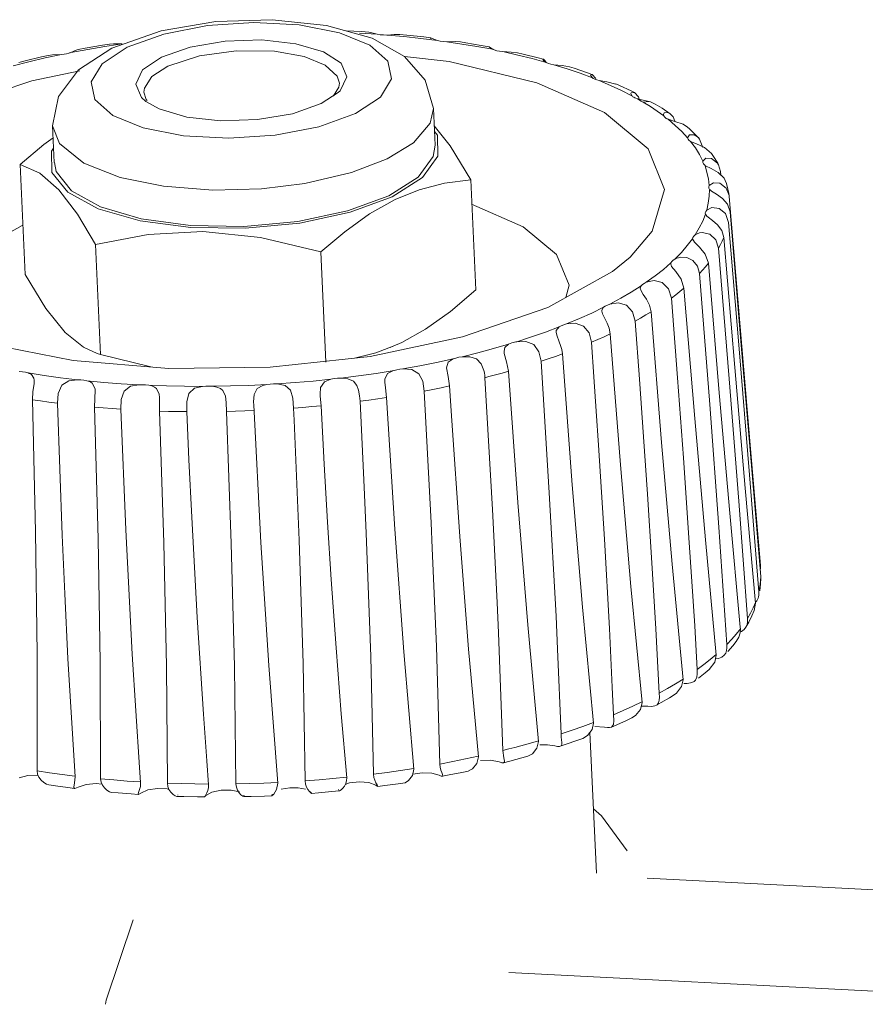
# Model space of a CAD drawing. Header units: millimetres. Extents: x 3925 to 5043, y -86 to 778.
# Tile 73 of 96: x 4770 to 4781, y 453 to 466. Entities that reach past the tile are written whole.
import ezdxf

# ---------------------------------------------------------------- set-up
doc = ezdxf.new("R2010")
doc.units = ezdxf.units.MM
doc.header["$LTSCALE"] = 46.255
doc.layers.add('ARAKNO_13891DXF_CONTINUOUS_LINE', color=7, linetype='CONTINUOUS')

msp = doc.modelspace()

# ---------------------------------------------------------------- linework, layer by layer
at = {"layer": 'ARAKNO_13891DXF_CONTINUOUS_LINE', "color": 7, "linetype": 'Continuous', "lineweight": 0}
for p, q in [((4771.2571, 465.3361), (4771.8805, 465.5541)), ((4774.3972, 465.5435), (4774.2042, 465.5529)), ((4774.3726, 465.5248), (4774.5928, 465.5106)), ((4774.4884, 465.5381), (4774.3972, 465.5435)), ((4774.4884, 465.5376), (4774.5125, 465.5323)), ((4774.5125, 465.5323), (4774.5928, 465.5106)), ((4774.6718, 465.5016), (4774.7142, 465.5012)), ((4774.7654, 465.5039), (4774.7142, 465.5012)), ((4774.7142, 465.5012), (4774.9303, 465.4818)), ((4774.8778, 465.5084), (4774.8533, 465.5087)), ((4774.9653, 465.4997), (4774.8777, 465.5081)), ((4774.9303, 465.4818), (4775.1434, 465.459)), ((4775.1826, 465.4765), (4774.9653, 465.4997)), ((4775.1434, 465.459), (4775.3531, 465.4329)), ((4775.2672, 465.4664), (4775.1826, 465.4765)), ((4775.2676, 465.453), (4775.2645, 465.4634)), ((4775.2673, 465.4662), (4775.2986, 465.4529)), ((4775.3318, 465.4395), (4775.3531, 465.4329)), ((4770.7427, 465.2804), (4770.9552, 465.3205)), ((4770.8347, 465.3194), (4770.8113, 465.3098)), ((4770.9217, 465.3357), (4770.8347, 465.3198)), ((4771.1413, 465.3733), (4770.9217, 465.3357)), ((4770.9552, 465.3205), (4771.1708, 465.3574)), ((4771.1373, 465.1396), (4771.4529, 465.3473)), ((4771.231, 465.3877), (4771.1413, 465.3733)), ((4771.1708, 465.3574), (4771.3892, 465.3912)), ((4771.2311, 465.3872), (4771.2788, 465.3908)), ((4771.2788, 465.3908), (4771.3892, 465.3912)), ((4773.9191, 465.2901), (4773.5718, 465.3921)), ((4775.427, 465.4196), (4775.4682, 465.417)), ((4775.4682, 465.417), (4775.6585, 465.388)), ((4775.7097, 465.4038), (4775.643, 465.4144)), ((4775.6585, 465.388), (4775.8452, 465.3563)), ((4775.9018, 465.3712), (4775.7097, 465.4038)), ((4775.8452, 465.3563), (4776.0485, 465.3221)), ((4776.0028, 465.3525), (4775.9018, 465.3712)), ((4776.0098, 465.3444), (4776.0028, 465.3519)), ((4770.2157, 465.1644), (4770.4188, 465.2121)), ((4770.4188, 465.2121), (4770.6259, 465.2568)), ((4770.6259, 465.2568), (4770.6581, 465.2607)), ((4770.8113, 465.3098), (4770.7427, 465.2804)), ((4771.8815, 465.2227), (4771.6444, 465.0612)), ((4773.6765, 465.2297), (4773.3017, 465.2966)), ((4773.942, 465.1221), (4773.6765, 465.2297)), ((4774.1422, 465.145), (4773.9191, 465.2901)), ((4774.9387, 465.2312), (4775.1993, 464.932)), ((4774.939, 465.2309), (4775.4987, 465.1689)), ((4776.1341, 465.2967), (4776.1734, 465.2918)), ((4776.1734, 465.2918), (4776.361, 465.2495)), ((4776.4289, 465.2621), (4776.3594, 465.2782)), ((4776.361, 465.2495), (4776.5434, 465.2043)), ((4776.6167, 465.2155), (4776.4289, 465.2621)), ((4776.5434, 465.2043), (4776.7202, 465.1562)), ((4776.6821, 465.1982), (4776.6167, 465.2155)), ((4770.0167, 465.1139), (4770.2157, 465.1644)), ((4770.1671, 465.1765), (4770.0882, 465.1569)), ((4770.9977, 464.9113), (4771.1373, 465.1396)), ((4774.2144, 464.9759), (4774.1422, 465.145)), ((4774.7278, 465.1728), (4774.7753, 464.9494)), ((4775.4987, 465.1689), (4776.6004, 464.9013)), ((4776.7795, 465.1351), (4776.8161, 465.1281)), ((4777.0719, 465.0825), (4777.0138, 465.1012)), ((4777.2398, 465.0251), (4777.0719, 465.0825)), ((4770.2542, 464.9255), (4770.8543, 465.0491)), ((4771.6444, 465.0612), (4771.5586, 464.8848)), ((4774.1286, 464.7995), (4774.2144, 464.9759)), ((4774.7753, 464.9494), (4774.6357, 464.7212)), ((4777.1453, 465.0204), (4777.3004, 464.9625)), ((4777.2936, 465.0056), (4777.2398, 465.0251)), ((4777.2747, 464.9973), (4777.2936, 465.0056)), ((4777.3003, 464.9625), (4777.2747, 464.9973)), ((4777.3004, 464.9625), (4777.3102, 464.956)), ((4770.2542, 464.9255), (4769.2549, 464.5877)), ((4771.0452, 464.688), (4770.9977, 464.9113)), ((4771.5586, 464.8848), (4771.6308, 464.7157)), ((4771.6675, 464.8318), (4771.6628, 464.7815)), ((4774.045, 464.7377), (4774.114, 464.8442)), ((4774.114, 464.8442), (4774.1187, 464.8945)), ((4775.1993, 464.932), (4775.3012, 464.5788)), ((4776.6004, 464.9013), (4777.4539, 464.5257)), ((4777.3556, 464.9366), (4777.3838, 464.9292)), ((4777.3838, 464.9292), (4777.5283, 464.8674)), ((4777.5283, 464.8674), (4777.6658, 464.8032)), ((4777.6406, 464.8649), (4777.5945, 464.8853)), ((4777.7858, 464.7972), (4777.6406, 464.8649)), ((4770.5143, 464.3585), (4770.5876, 464.7292)), ((4771.6308, 464.7157), (4771.6871, 464.6657)), ((4771.6628, 464.7815), (4771.6901, 464.692)), ((4773.8915, 464.638), (4774.1055, 464.7769)), ((4774.1055, 464.7769), (4774.1286, 464.7995)), ((4774.6357, 464.7212), (4774.3201, 464.5134)), ((4777.6658, 464.8032), (4777.796, 464.7368)), ((4777.7864, 464.7745), (4777.7834, 464.7643)), ((4777.7834, 464.7643), (4777.796, 464.7368)), ((4777.8277, 464.7765), (4777.7858, 464.7972)), ((4777.8277, 464.7764), (4777.7864, 464.7745)), ((4777.8326, 464.7113), (4777.8192, 464.7184)), ((4777.8798, 464.7247), (4777.8277, 464.7764)), ((4777.8654, 464.6988), (4777.8928, 464.6832)), ((4777.8898, 464.6928), (4777.8798, 464.7247)), ((4771.2705, 464.489), (4771.0452, 464.688)), ((4771.6871, 464.6657), (4771.8538, 464.5706)), ((4771.6901, 464.692), (4771.7019, 464.6792)), ((4775.2607, 464.3927), (4775.3012, 464.5788)), ((4775.3012, 464.5788), (4775.3225, 464.1171)), ((4777.8928, 464.6832), (4777.9144, 464.6707)), ((4777.9144, 464.6707), (4777.9385, 464.6565)), ((4777.9708, 464.6624), (4777.9408, 464.6569)), ((4778.0003, 464.6634), (4777.9708, 464.6624)), ((4777.975, 464.6737), (4778.0286, 464.6598)), ((4778.0286, 464.6598), (4778.0003, 464.6634)), ((4778.0285, 464.6597), (4778.0912, 464.6321)), ((4778.1756, 464.5795), (4778.0912, 464.632)), ((4778.2767, 464.5117), (4778.1756, 464.5795)), ((4771.6539, 464.3321), (4771.2705, 464.489)), ((4777.4539, 464.5257), (4778.0012, 464.0675)), ((4778.1162, 464.5423), (4778.1976, 464.4833)), ((4778.2034, 464.5212), (4778.1936, 464.4998)), ((4778.1936, 464.4998), (4778.1976, 464.4833)), ((4778.2154, 464.4621), (4778.2294, 464.4524)), ((4778.3142, 464.4736), (4778.2767, 464.5117)), ((4778.3348, 464.4155), (4778.3142, 464.4736)), ((4770.5143, 464.3585), (4770.5355, 463.8968)), ((4770.5987, 464.1366), (4770.5143, 464.3585)), ((4775.0519, 464.1461), (4775.2607, 464.3927)), ((4775.3114, 464.3571), (4775.5131, 464.1061)), ((4778.3358, 464.4152), (4778.2514, 464.4415)), ((4778.2514, 464.4415), (4778.3417, 464.3649)), ((4778.4397, 464.3776), (4778.3358, 464.4152)), ((4778.3417, 464.3649), (4778.4237, 464.2868)), ((4778.4943, 464.3409), (4778.4397, 464.3776)), ((4778.5205, 464.3191), (4778.495, 464.3417)), ((4770.4055, 464.1258), (4770.5211, 464.209)), ((4775.3145, 464.2895), (4775.353, 464.2422)), ((4778.4237, 464.2868), (4778.4973, 464.2071)), ((4778.5188, 464.2449), (4778.4971, 464.2097)), ((4778.4971, 464.2097), (4778.4973, 464.2071)), ((4778.6136, 464.2302), (4778.5205, 464.3191)), ((4778.6334, 464.2098), (4778.6136, 464.2302)), ((4778.6484, 464.1919), (4778.6336, 464.21)), ((4770.1067, 463.8717), (4770.4055, 464.1258)), ((4770.5002, 464.0389), (4770.5273, 464.0758)), ((4774.7194, 463.9418), (4775.0519, 464.1461)), ((4775.5131, 464.1061), (4775.7725, 463.6806)), ((4778.5144, 464.1768), (4778.5329, 464.1632)), ((4778.5329, 464.1632), (4778.5948, 464.0805)), ((4778.609, 464.1313), (4778.5346, 464.1622)), ((4778.5948, 464.0805), (4778.6464, 463.9975)), ((4778.7085, 464.0882), (4778.609, 464.1313)), ((4778.6869, 464.0869), (4778.6484, 464.1919)), ((4778.796, 464.0123), (4778.7085, 464.0882)), ((4778.6464, 463.9975), (4778.6892, 463.9136)), ((4778.814, 463.9875), (4778.7966, 464.0127)), ((4770.1705, 462.4867), (4770.1067, 463.8717)), ((4770.3516, 463.763), (4770.1067, 463.8717)), ((4778.6892, 463.9136), (4778.688, 463.9024)), ((4778.726, 463.9504), (4778.6892, 463.9136)), ((4778.6953, 463.8814), (4778.7092, 463.8665)), ((4778.7092, 463.8665), (4778.7172, 463.8605)), ((4778.795, 463.8206), (4778.723, 463.8567)), ((4778.9119, 463.7842), (4778.8867, 463.8661)), ((4778.8833, 463.7715), (4778.795, 463.8206)), ((4778.9555, 463.6991), (4778.8833, 463.7715)), ((4778.9157, 463.739), (4778.9119, 463.7842)), ((4775.7725, 463.6806), (4775.8362, 462.2955)), ((4778.759, 463.6912), (4778.7696, 463.6084)), ((4778.821, 463.6434), (4778.7696, 463.6084)), ((4778.9808, 463.6436), (4778.9555, 463.6991)), ((4778.9905, 463.6146), (4778.9818, 463.644)), ((4778.8604, 463.4985), (4778.7984, 463.5367)), ((4778.937, 463.4454), (4778.8604, 463.4985)), ((4779.0212, 463.468), (4779.0184, 463.4832)), ((4779.1588, 461.8319), (4779.0212, 463.468)), ((4778.7575, 463.3851), (4778.7369, 463.2974)), ((4778.9993, 463.3728), (4778.937, 463.4454)), ((4779.0304, 463.2775), (4778.9993, 463.3728)), ((4778.7193, 463.2598), (4778.7216, 463.2487)), ((4778.8019, 463.3299), (4778.7369, 463.2974)), ((4778.8921, 463.32), (4778.8019, 463.3299)), ((4779.1677, 461.6483), (4779.0304, 463.2775)), ((4778.874, 463.1123), (4778.926, 463.0412)), ((4779.1487, 461.505), (4779.0127, 463.1445)), ((4778.6438, 463.0738), (4778.5918, 462.9868)), ((4778.6183, 463.0018), (4778.5918, 462.9868)), ((4778.775, 462.9968), (4778.6803, 463.0169)), ((4778.926, 463.0412), (4778.9524, 462.9526)), ((4771.1181, 461.4827), (4771.0543, 462.8677)), ((4778.5591, 462.9371), (4778.5591, 462.9386)), ((4778.5817, 462.8951), (4778.5591, 462.9371)), ((4779.0905, 461.32), (4778.9524, 462.9526)), ((4773.8872, 462.7721), (4773.9509, 461.3871)), ((4778.4196, 462.7671), (4778.3371, 462.6826)), ((4778.7579, 462.6304), (4778.7194, 462.7425)), ((4779.0198, 461.1772), (4778.8866, 462.8199)), ((4778.2851, 462.6221), (4778.2876, 462.6359)), ((4778.2955, 462.591), (4778.2851, 462.6221)), ((4778.487, 462.7026), (4778.4061, 462.7059)), ((4778.5645, 462.663), (4778.487, 462.7026)), ((4778.895, 461.0012), (4778.7579, 462.6304)), ((4778.089, 462.4712), (4777.9778, 462.3907)), ((4778.7746, 460.8548), (4778.6455, 462.5006)), ((4777.9125, 462.3465), (4777.7893, 462.2682)), ((4777.9027, 462.316), (4777.9125, 462.3465)), ((4778.2572, 462.3088), (4778.1788, 462.3863)), ((4775.8362, 462.2955), (4775.5141, 462.0232)), ((4777.9801, 462.1776), (4777.94, 462.2386)), ((4778.2938, 462.1928), (4778.2572, 462.3088)), ((4778.5868, 460.6779), (4778.4508, 462.3171)), ((4777.8045, 462.0204), (4777.7295, 462.1019)), ((4778.0165, 462.1048), (4777.9801, 462.1776)), ((4778.037, 462.019), (4778.0165, 462.1048)), ((4775.5141, 462.0232), (4775.2016, 461.8019)), ((4776.738, 462.0718), (4775.6675, 461.7034)), ((4777.441, 462.0758), (4777.2923, 462.0039)), ((4777.8386, 461.9026), (4777.8045, 462.0204)), ((4778.1701, 460.3765), (4778.037, 462.019)), ((4777.4857, 461.8779), (4777.4573, 461.9342)), ((4777.511, 461.8125), (4777.4857, 461.8779)), ((4775.2016, 461.8019), (4774.9031, 461.6351)), ((4776.8823, 461.8293), (4776.711, 461.765)), ((4776.8444, 461.7638), (4776.8464, 461.7855)), ((4776.8464, 461.7855), (4776.8823, 461.8293)), ((4777.2886, 461.6355), (4777.2577, 461.7549)), ((4777.5247, 461.7417), (4777.511, 461.8125)), ((4777.6538, 460.0961), (4777.5247, 461.7417)), ((4774.5055, 461.4591), (4775.6675, 461.7034)), ((4774.7941, 461.5862), (4774.9031, 461.6351)), ((4776.2473, 461.6117), (4776.0567, 461.5563)), ((4771.0727, 461.4943), (4771.1181, 461.4827)), ((4771.1181, 461.4827), (4771.7497, 461.3252)), ((4774.7585, 461.5705), (4774.7941, 461.5856)), ((4776.6546, 461.3967), (4776.6273, 461.5176)), ((4776.9237, 461.4907), (4776.8354, 461.4588)), ((4773.2485, 461.3238), (4774.5055, 461.4591)), ((4775.5483, 461.4272), (4775.3421, 461.3818)), ((4776.2458, 461.2709), (4776.2221, 461.3909)), ((4770.1343, 461.2658), (4770.0939, 461.2696)), ((4770.4079, 461.2186), (4770.205, 461.2505)), ((4774.809, 461.2823), (4774.5811, 461.2449)), ((4776.0986, 461.2301), (4776.049, 461.2169)), ((4776.3639, 459.6196), (4776.2458, 461.2709)), ((4770.8672, 461.1631), (4770.8253, 461.1646)), ((4771.1593, 461.1318), (4770.9439, 461.152)), ((4770.9717, 461.1439), (4770.9439, 461.152)), ((4774.0138, 461.1713), (4773.7887, 461.1483)), ((4775.9991, 461.2038), (4775.9489, 461.1909)), ((4776.049, 461.2169), (4775.9991, 461.2038)), ((4771.0406, 460.8197), (4771.0502, 461.032)), ((4771.722, 461.0955), (4771.6826, 461.1003)), ((4771.9458, 461.0874), (4771.722, 461.0955)), ((4771.7632, 461.0862), (4771.722, 461.0955)), ((4772.5799, 461.0726), (4772.5242, 461.0823)), ((4772.6863, 460.9595), (4772.6551, 461.0278)), ((4775.5282, 460.7089), (4775.5041, 461.0865)), ((4772.6956, 460.8782), (4772.6863, 460.9595)), ((4772.699, 460.7666), (4772.6956, 460.8782)), ((4774.4314, 459.8153), (4774.3785, 460.8936)), ((4771.4355, 459.2751), (4771.3722, 460.7941)), ((4772.2281, 460.1591), (4772.2014, 460.7634)), ((4773.1328, 459.1195), (4773.0421, 460.8465)), ((4773.5514, 460.655), (4773.5443, 460.8078)), ((4778.7203, 459.1518), (4778.5868, 460.6779)), ((4778.303, 458.847), (4778.1701, 460.3765)), ((4777.7848, 458.5632), (4777.6538, 460.0961)), ((4778.8571, 457.7006), (4778.7203, 459.1518)), ((4778.4417, 457.3921), (4778.303, 458.847)), ((4779.4114, 458.7882), (4779.4122, 458.83)), ((4779.4144, 458.5936), (4779.4193, 458.6751)), ((4779.4146, 458.6312), (4779.4187, 458.6982)), ((4779.4192, 458.6903), (4779.419, 458.675)), ((4777.924, 457.1045), (4777.7848, 458.5632)), ((4779.4036, 458.5115), (4779.4144, 458.5936)), ((4779.3875, 458.4329), (4779.3913, 458.4551)), ((4779.3913, 458.4551), (4779.3918, 458.4967)), ((4779.2885, 458.2299), (4779.3217, 458.2969)), ((4779.3042, 458.1931), (4779.3336, 458.2621)), ((4779.3217, 458.2969), (4779.3501, 458.3641)), ((4779.3506, 458.3561), (4779.3335, 458.2621)), ((4779.2505, 458.1631), (4779.2885, 458.2299)), ((4779.2505, 458.1216), (4779.2505, 458.1631)), ((4779.1092, 457.966), (4779.1614, 458.032)), ((4779.1614, 458.032), (4779.1596, 458.0525)), ((4779.2061, 458.0223), (4779.2299, 458.0518)), ((4778.9911, 457.8355), (4779.0525, 457.9005)), ((4779.0525, 457.9005), (4779.1092, 457.966)), ((4779.142, 457.9287), (4779.1088, 457.8737)), ((4776.9058, 456.709), (4776.8624, 457.7753)), ((4778.9916, 457.7941), (4778.9911, 457.8355)), ((4779.0038, 457.7483), (4779.0655, 457.8195)), ((4779.0655, 457.8195), (4779.1088, 457.8737)), ((4778.7816, 457.6452), (4778.8565, 457.7086)), ((4778.8571, 457.7006), (4778.8377, 457.6116)), ((4778.9267, 457.6754), (4778.9571, 457.6984)), ((4778.6193, 457.4642), (4778.6187, 457.5203)), ((4778.7163, 457.477), (4778.7686, 457.5207)), ((4778.8377, 457.6116), (4778.7685, 457.5209)), ((4778.345, 457.3404), (4778.4411, 457.4001)), ((4778.4417, 457.3921), (4778.4213, 457.3044)), ((4778.6339, 457.4117), (4778.7163, 457.477)), ((4777.5658, 456.9516), (4777.5506, 457.2967)), ((4778.4213, 457.3044), (4778.3582, 457.2233)), ((4778.4477, 457.3457), (4778.4935, 457.3455)), ((4778.5795, 457.3711), (4778.5963, 457.3872)), ((4778.1422, 457.1735), (4778.1405, 457.2238)), ((4778.1662, 457.1041), (4778.2677, 457.1637)), ((4778.2677, 457.1637), (4778.3275, 457.2003)), ((4778.3582, 457.2233), (4778.3273, 457.2007)), ((4777.6886, 457.0041), (4777.8078, 457.0578)), ((4777.8078, 457.0578), (4777.9234, 457.1126)), ((4777.9031, 457.0181), (4777.8404, 456.9406)), ((4777.924, 457.1045), (4777.9031, 457.0181)), ((4777.9234, 457.0602), (4777.9973, 457.0592)), ((4778.0846, 457.0617), (4778.1048, 457.0698)), ((4778.1048, 457.0697), (4778.1662, 457.1041)), ((4778.1048, 457.0698), (4778.1142, 457.0761)), ((4777.5658, 456.9516), (4777.6886, 457.0041)), ((4777.5699, 456.8775), (4777.5658, 456.9516)), ((4777.7278, 456.8794), (4777.7945, 456.9107)), ((4777.8404, 456.9406), (4777.7946, 456.9106)), ((4777.0448, 456.7551), (4777.1807, 456.8027)), ((4777.1807, 456.8027), (4777.3135, 456.8515)), ((4777.3141, 456.8435), (4777.2958, 456.7635)), ((4777.3305, 456.8038), (4777.4534, 456.7956)), ((4777.5171, 456.7908), (4777.54, 456.7964)), ((4777.54, 456.7964), (4777.5405, 456.7967)), ((4777.5405, 456.7967), (4777.5666, 456.8264)), ((4777.5406, 456.7964), (4777.6089, 456.8259)), ((4777.5666, 456.8264), (4777.5699, 456.8775)), ((4777.6089, 456.8259), (4777.7278, 456.8794)), ((4776.9058, 456.709), (4777.0448, 456.7551)), ((4776.9085, 456.6678), (4776.9058, 456.709)), ((4777.1053, 456.6262), (4777.1786, 456.6528)), ((4777.2399, 456.6912), (4777.1785, 456.6529)), ((4777.2958, 456.7635), (4777.2399, 456.6912)), ((4777.3497, 454.9572), (4777.2682, 456.7279)), ((4776.3258, 456.5397), (4776.4011, 456.5597)), ((4776.5498, 456.6009), (4776.6231, 456.622)), ((4776.6375, 456.5722), (4776.7369, 456.5737)), ((4776.7369, 456.5737), (4776.8265, 456.56)), ((4776.8964, 456.5542), (4776.971, 456.5792)), ((4776.9156, 456.5773), (4776.9166, 456.5967)), ((4776.971, 456.5792), (4777.1053, 456.6262)), ((4775.7067, 456.3944), (4775.8658, 456.4286)), ((4776.187, 456.4073), (4776.1734, 456.5008)), ((4776.1949, 456.3667), (4776.187, 456.4073)), ((4776.2636, 456.3672), (4776.4109, 456.4069)), ((4776.4109, 456.4069), (4776.49, 456.4292)), ((4776.545, 456.4598), (4776.4899, 456.4294)), ((4771.6206, 456.098), (4771.6066, 456.2883)), ((4774.8886, 456.2493), (4775.0563, 456.2751)), ((4775.3827, 456.331), (4775.5457, 456.3619)), ((4775.3865, 456.2897), (4775.3827, 456.331)), ((4775.5457, 456.3619), (4775.7067, 456.3944)), ((4775.8944, 456.3751), (4776.0203, 456.3783)), ((4776.0203, 456.3783), (4776.129, 456.3571)), ((4776.1622, 456.3474), (4776.1833, 456.3472)), ((4776.1833, 456.3472), (4776.194, 456.3568)), ((4776.1834, 456.3465), (4776.2636, 456.3672)), ((4776.194, 456.3568), (4776.1949, 456.3667)), ((4770.0915, 456.1574), (4770.2024, 456.1859)), ((4770.3249, 456.203), (4770.3191, 456.2452)), ((4770.6345, 456.1995), (4770.7952, 456.1793)), ((4774.0373, 456.1474), (4774.2104, 456.1643)), ((4774.5493, 456.203), (4774.7196, 456.2252)), ((4774.5535, 456.1616), (4774.5493, 456.203)), ((4774.7196, 456.2252), (4774.8886, 456.2493)), ((4775.0427, 456.2037), (4775.1606, 456.222)), ((4775.1606, 456.222), (4775.28, 456.2173)), ((4775.28, 456.2173), (4775.3744, 456.1907)), ((4775.3744, 456.1907), (4775.398, 456.1802)), ((4775.398, 456.1802), (4775.4146, 456.1768)), ((4775.4146, 456.1767), (4775.4994, 456.1931)), ((4775.4994, 456.1931), (4775.657, 456.2249)), ((4775.657, 456.2249), (4775.7409, 456.2427)), ((4770.7043, 456.0346), (4770.7884, 456.0238)), ((4770.7796, 456.036), (4770.7885, 456.024)), ((4770.8341, 456.0406), (4770.9351, 456.0743)), ((4771.1234, 456.1028), (4771.1178, 456.1448)), ((4771.1178, 456.1448), (4771.2838, 456.1301)), ((4771.1393, 456.0651), (4771.1234, 456.1028)), ((4771.2838, 456.1301), (4771.4512, 456.1171)), ((4771.4512, 456.1171), (4771.6201, 456.1061)), ((4771.6, 455.9858), (4771.6176, 456.0469)), ((4771.962, 456.048), (4771.9567, 456.0898)), ((4771.9567, 456.0898), (4772.1288, 456.0843)), ((4772.1288, 456.0843), (4772.3017, 456.0807)), ((4772.3017, 456.0807), (4772.4754, 456.079)), ((4772.8195, 456.0812), (4772.9943, 456.0851)), ((4772.9943, 456.0851), (4773.1694, 456.0909)), ((4773.1694, 456.0909), (4773.3444, 456.0985)), ((4773.345, 456.0904), (4773.3308, 456.0115)), ((4773.3893, 456.0152), (4773.4944, 456.0325)), ((4773.6893, 456.1191), (4773.8636, 456.1324)), ((4773.694, 456.0776), (4773.6893, 456.1191)), ((4773.8636, 456.1324), (4774.0373, 456.1474)), ((4774.1919, 456.0725), (4774.2483, 456.0929)), ((4774.2483, 456.0929), (4774.3714, 456.107)), ((4774.3714, 456.107), (4774.4912, 456.0967)), ((4774.4912, 456.0967), (4774.5773, 456.0642)), ((4774.5773, 456.0642), (4774.595, 456.0523)), ((4774.595, 456.0523), (4774.6041, 456.0478)), ((4774.6041, 456.0478), (4774.6922, 456.0595)), ((4774.6041, 456.0478), (4774.6047, 456.0487)), ((4774.6922, 456.0595), (4774.8573, 456.083)), ((4774.8573, 456.083), (4774.9447, 456.0962)), ((4774.9897, 456.1219), (4774.9447, 456.0963)), ((4771.2527, 455.9742), (4771.3395, 455.9667)), ((4771.3395, 455.9667), (4771.5032, 455.9541)), ((4771.5032, 455.9541), (4771.5909, 455.9481)), ((4771.5909, 455.9481), (4771.5885, 455.951)), ((4771.5949, 455.949), (4771.5909, 455.9481)), ((4771.6226, 455.9665), (4771.5949, 455.949)), ((4771.6226, 455.9664), (4771.7118, 456.0048)), ((4772.0755, 455.9246), (4772.1648, 455.922)), ((4772.089, 455.9438), (4772.0895, 455.9394)), ((4772.1648, 455.922), (4772.3336, 455.9185)), ((4772.3336, 455.9185), (4772.4234, 455.9174)), ((4772.4305, 455.9275), (4772.4233, 455.9175)), ((4772.4234, 455.9175), (4772.4417, 455.9365)), ((4772.4544, 455.9689), (4772.4305, 455.9275)), ((4772.4417, 455.9365), (4772.5173, 455.9787)), ((4772.5173, 455.9787), (4772.6323, 456.003)), ((4772.9185, 455.9395), (4772.9235, 455.926)), ((4772.9188, 455.9205), (4773.0092, 455.9228)), ((4773.0092, 455.9228), (4773.1799, 455.9284)), ((4773.1799, 455.9284), (4773.2704, 455.9322)), ((4773.2682, 455.9341), (4773.2754, 455.9513)), ((4773.2952, 455.9531), (4773.2704, 455.9322)), ((4773.3308, 456.0115), (4773.2952, 455.9531)), ((4773.7534, 455.9799), (4773.7648, 455.9669)), ((4773.7648, 455.9669), (4773.7674, 455.9624)), ((4773.767, 455.9618), (4773.8569, 455.9689)), ((4773.8569, 455.9689), (4774.0264, 455.9836)), ((4774.0264, 455.9836), (4774.1161, 455.9921)), ((4774.1064, 456.001), (4774.1076, 456.0106)), ((4777.9873, 454.8939), (4783.2989, 454.6212)), ((4782.5496, 453.384), (4776.2483, 453.7076))]:
    msp.add_line(p, q, dxfattribs=at)
for points in [[(4771.8805, 465.5541), (4772.5663, 465.6702), (4773.2731, 465.6938), (4773.9566, 465.6227), (4774.533, 465.4602), (4774.9387, 465.2312)], [(4771.4529, 465.3473), (4771.9103, 465.5125), (4772.4605, 465.6192), (4773.0449, 465.6581), (4773.6152, 465.6274), (4774.1191, 465.5287)], [(4773.5718, 465.3921), (4773.1423, 465.4385), (4772.6832, 465.424), (4772.2429, 465.3491), (4771.8815, 465.2227)], [(4774.1191, 465.5287), (4774.5025, 465.3717), (4774.7278, 465.1728)], [(4774.5928, 465.5106), (4774.6309, 465.5047), (4774.6718, 465.5016)], [(4774.8533, 465.5087), (4774.8094, 465.5072), (4774.7654, 465.5039)], [(4775.2986, 465.4529), (4775.3141, 465.446), (4775.3318, 465.4395)], [(4770.5876, 464.7292), (4770.8391, 465.0636), (4771.2571, 465.3361)], [(4775.3531, 465.4329), (4775.3882, 465.425), (4775.427, 465.4196)], [(4775.6429, 465.4141), (4775.575, 465.4181), (4775.4683, 465.417)], [(4776.0028, 465.3519), (4776.005, 465.3499), (4776.0394, 465.3268)], [(4776.0485, 465.3221), (4776.0531, 465.3198), (4776.0669, 465.314)], [(4770.4571, 465.2434), (4770.3747, 465.2252), (4770.1671, 465.1765)], [(4770.4572, 465.2431), (4770.5131, 465.2503), (4770.6259, 465.2568)], [(4770.6581, 465.2607), (4770.6892, 465.2662), (4770.7185, 465.2731)], [(4770.7185, 465.2731), (4770.7268, 465.2755), (4770.7349, 465.2779), (4770.7427, 465.2804)], [(4773.3017, 465.2966), (4772.8214, 465.304), (4772.3622, 465.241), (4771.9613, 465.1084)], [(4776.0669, 465.314), (4776.0983, 465.3041), (4776.1341, 465.2967)], [(4776.3593, 465.2781), (4776.2797, 465.2872), (4776.1735, 465.2918)], [(4776.6821, 465.1982), (4776.6774, 465.1968), (4776.6772, 465.1954)], [(4776.6772, 465.1954), (4776.6812, 465.1866), (4776.6953, 465.1722), (4776.7202, 465.1562)], [(4776.7198, 465.1564), (4776.702, 465.1826), (4776.6853, 465.1969), (4776.6821, 465.1982)], [(4771.9613, 465.1084), (4771.7617, 464.9784), (4771.6675, 464.8318)], [(4774.1187, 464.8945), (4774.0914, 464.984), (4773.942, 465.1221)], [(4776.7202, 465.1562), (4776.7472, 465.1446), (4776.7795, 465.1351)], [(4776.8161, 465.1281), (4776.9838, 465.0756), (4777.1453, 465.0204)], [(4777.0138, 465.1011), (4776.9199, 465.1179), (4776.8162, 465.1281)], [(4777.2936, 465.0056), (4777.2985, 465.0034), (4777.3435, 464.9557)], [(4777.3102, 464.956), (4777.3309, 464.9456), (4777.3556, 464.9366)], [(4777.5943, 464.8849), (4777.4829, 464.9133), (4777.3838, 464.9292)], [(4777.796, 464.7368), (4777.8025, 464.7304), (4777.8102, 464.7243), (4777.8192, 464.7184)], [(4777.8654, 464.6988), (4777.848, 464.7048), (4777.8326, 464.7113)], [(4777.8654, 464.6989), (4777.9183, 464.6856), (4777.975, 464.6737)], [(4771.8538, 464.5706), (4772.2012, 464.4686), (4772.6307, 464.4222), (4773.0898, 464.4367), (4773.5301, 464.5116), (4773.8915, 464.638)], [(4777.9385, 464.6565), (4778.0297, 464.6001), (4778.1162, 464.5423)], [(4774.3201, 464.5134), (4773.8627, 464.3482), (4773.3124, 464.2416), (4772.7281, 464.2026), (4772.1577, 464.2334), (4771.6539, 464.3321)], [(4778.1976, 464.4833), (4778.2048, 464.4724), (4778.2154, 464.4621)], [(4778.2767, 464.5117), (4778.2527, 464.5246), (4778.2034, 464.5212)], [(4778.2294, 464.4524), (4778.2362, 464.4486), (4778.2436, 464.445), (4778.2514, 464.4415)], [(4775.353, 464.2422), (4775.3578, 463.9751), (4775.1628, 463.7088), (4774.7842, 463.4674)], [(4778.4973, 464.2071), (4778.5024, 464.1915), (4778.5144, 464.1768)], [(4778.6336, 464.21), (4778.5803, 464.2459), (4778.5188, 464.2449)], [(4774.7194, 463.9418), (4774.2727, 463.7706), (4773.6861, 463.6339), (4773.1417, 463.5672), (4772.5264, 463.5503), (4771.91, 463.5977), (4771.3615, 463.7093), (4770.9076, 463.8873), (4770.5987, 464.1366)], [(4774.7406, 463.4801), (4775.1091, 463.7147), (4775.2993, 463.9721), (4775.3222, 464.1171)], [(4774.7842, 463.4674), (4774.2555, 463.2711), (4773.6215, 463.1353), (4772.9363, 463.0702), (4772.25, 463.0799), (4771.6143, 463.1644), (4771.086, 463.3166), (4770.7056, 463.5248), (4770.505, 463.7718), (4770.5002, 464.0389)], [(4778.0012, 464.0675), (4778.2052, 463.558), (4778.0518, 463.0318), (4777.7752, 462.7084)], [(4778.8875, 463.8665), (4778.8761, 463.8871), (4778.814, 463.9875)], [(4770.5357, 463.8968), (4770.5596, 463.7835), (4770.7496, 463.5427), (4771.1166, 463.3379), (4771.629, 463.1875), (4772.247, 463.1031), (4772.9196, 463.0916), (4773.5958, 463.1544), (4774.2219, 463.2877), (4774.7406, 463.4801)], [(4778.688, 463.9024), (4778.6886, 463.8972), (4778.6953, 463.8814)], [(4778.7172, 463.8605), (4778.7403, 463.7736), (4778.759, 463.6912)], [(4778.8867, 463.8661), (4778.8719, 463.891), (4778.7985, 463.9483), (4778.726, 463.9504)], [(4771.0543, 462.8677), (4770.8252, 463.2484), (4770.5904, 463.555), (4770.3516, 463.763)], [(4774.8204, 463.4325), (4775.1208, 463.5544), (4775.4397, 463.6373), (4775.7725, 463.6806)], [(4778.7696, 463.6084), (4778.7631, 463.592), (4778.7625, 463.5839)], [(4778.7625, 463.5839), (4778.7639, 463.5757), (4778.7719, 463.5599)], [(4779.0184, 463.4832), (4778.9805, 463.5766), (4778.9031, 463.6377), (4778.821, 463.6434)], [(4779.0193, 463.4834), (4779.0149, 463.5093), (4778.9905, 463.6146)], [(4778.7719, 463.5599), (4778.7692, 463.4726), (4778.7575, 463.3851)], [(4778.7984, 463.5367), (4778.7877, 463.5444), (4778.779, 463.552), (4778.7719, 463.5599)], [(4774.8204, 463.4325), (4774.4975, 463.2504), (4774.1861, 463.0263), (4773.8872, 462.7721)], [(4775.7796, 463.3717), (4776.4291, 463.0879), (4776.8481, 462.7419), (4777.0091, 462.3556), (4776.9661, 462.1988)], [(4778.7216, 463.2487), (4778.6871, 463.1611), (4778.6438, 463.0738)], [(4778.7369, 463.2974), (4778.7246, 463.2813), (4778.7194, 463.2649), (4778.7193, 463.2598)], [(4778.7553, 463.2098), (4778.7395, 463.2235), (4778.7287, 463.2357), (4778.7216, 463.2486)], [(4778.7553, 463.2098), (4778.8105, 463.1681), (4778.874, 463.1123)], [(4779.0127, 463.1445), (4778.972, 463.255), (4778.8921, 463.32)], [(4769.5076, 462.7553), (4770.1315, 463.1051), (4770.1419, 463.1086)], [(4773.8872, 462.7721), (4773.127, 462.9558), (4772.4017, 463.0277), (4771.7135, 462.9904), (4771.0543, 462.8677)], [(4778.5918, 462.9868), (4778.5739, 462.9713), (4778.5629, 462.9551), (4778.5591, 462.9387)], [(4778.6803, 463.0169), (4778.6485, 463.0122), (4778.6183, 463.0018)], [(4778.8866, 462.8199), (4778.8521, 462.9239), (4778.775, 462.9968)], [(4778.5591, 462.9387), (4778.4936, 462.8525), (4778.4196, 462.7671)], [(4778.7194, 462.7425), (4778.646, 462.833), (4778.5817, 462.8951)], [(4778.9524, 462.9526), (4778.9326, 462.9083), (4778.9107, 462.864), (4778.8866, 462.8199)], [(4777.7752, 462.7084), (4777.5513, 462.5248), (4776.738, 462.0718)], [(4778.2877, 462.636), (4778.1924, 462.553), (4778.089, 462.4712)], [(4778.3371, 462.6826), (4778.314, 462.668), (4778.2974, 462.6523), (4778.2877, 462.636)], [(4778.4508, 462.3171), (4778.4141, 462.4311), (4778.3474, 462.5254), (4778.2955, 462.591)], [(4778.4061, 462.7059), (4778.3809, 462.7001), (4778.3585, 462.6925), (4778.3371, 462.6826)], [(4778.6455, 462.5006), (4778.6196, 462.5926), (4778.5645, 462.663)], [(4778.7579, 462.6304), (4778.7225, 462.5869), (4778.685, 462.5437), (4778.6455, 462.5006)], [(4770.1705, 462.4867), (4770.4296, 462.0616), (4770.6737, 461.7578), (4770.902, 461.5735), (4771.0727, 461.4943)], [(4777.9778, 462.3907), (4777.9499, 462.3772), (4777.9279, 462.3623), (4777.9125, 462.3465)], [(4778.1788, 462.3863), (4778.0752, 462.4113), (4777.9778, 462.3907)], [(4768.2221, 462.2686), (4768.8138, 461.9238), (4769.699, 461.6161), (4770.7742, 461.4061)], [(4777.7893, 462.2682), (4777.6587, 462.1916), (4777.5208, 462.1167)], [(4777.94, 462.2386), (4777.9134, 462.282), (4777.9027, 462.316)], [(4778.4508, 462.3171), (4778.4004, 462.2754), (4778.3481, 462.234), (4778.2938, 462.1929)], [(4777.5208, 462.1167), (4777.4887, 462.1047), (4777.4618, 462.0909), (4777.441, 462.0758)], [(4777.7295, 462.1019), (4777.6254, 462.1323), (4777.5208, 462.1167)], [(4778.5139, 459.1773), (4778.4441, 460.1821), (4778.3705, 461.1872), (4778.2938, 462.1928)], [(4777.2923, 462.0039), (4777.1369, 461.9339), (4776.9751, 461.8661)], [(4777.4193, 462.0289), (4777.4197, 462.0392), (4777.441, 462.0758)], [(4777.4573, 461.9342), (4777.4283, 461.9934), (4777.4193, 462.0289)], [(4778.037, 462.019), (4777.9727, 461.9798), (4777.9065, 461.941), (4777.8386, 461.9026)], [(4776.9751, 461.8661), (4776.9393, 461.8557), (4776.9081, 461.8433), (4776.8823, 461.8293)], [(4777.2577, 461.7549), (4777.1875, 461.8402), (4777.0848, 461.8761), (4776.9751, 461.8661)], [(4777.8386, 461.9026), (4777.8921, 461.1719), (4777.9434, 460.4456), (4777.9923, 459.7236)], [(4776.711, 461.765), (4776.5339, 461.7031), (4776.3512, 461.6436)], [(4776.8838, 461.6429), (4776.8523, 461.725), (4776.8444, 461.7638)], [(4777.5247, 461.7417), (4777.4476, 461.7058), (4777.3689, 461.6704), (4777.2886, 461.6355)], [(4779.4122, 458.83), (4779.288, 460.297), (4779.1588, 461.8319)], [(4776.1893, 461.5245), (4776.1976, 461.5691), (4776.2473, 461.6117)], [(4776.3092, 461.6343), (4776.2867, 461.6275), (4776.266, 461.62), (4776.2473, 461.6117)], [(4776.3512, 461.6436), (4776.3368, 461.6408), (4776.3227, 461.6377), (4776.3092, 461.6343)], [(4776.6273, 461.5176), (4776.5633, 461.6066), (4776.464, 461.6479), (4776.3512, 461.6436)], [(4776.9237, 461.4907), (4776.9156, 461.5447), (4776.9011, 461.5961), (4776.8838, 461.6429)], [(4777.2886, 461.6355), (4777.3189, 461.2022), (4777.3483, 460.7705), (4777.3768, 460.3403)], [(4779.4192, 458.6903), (4779.296, 460.1318), (4779.1677, 461.6483)], [(4774.3087, 461.4379), (4774.5777, 461.505), (4774.7941, 461.5862)], [(4776.0567, 461.5563), (4775.8612, 461.5036), (4775.6613, 461.4537)], [(4776.2221, 461.3909), (4776.1929, 461.4964), (4776.1893, 461.5245)], [(4777.3141, 456.8435), (4777.1757, 458.306), (4777.0478, 459.8421), (4776.9237, 461.4907)], [(4779.3918, 458.4967), (4779.2741, 459.9669), (4779.1487, 461.505)], [(4770.7742, 461.4061), (4771.9759, 461.3064), (4773.2485, 461.3238)], [(4775.3421, 461.3818), (4775.1322, 461.3394), (4774.9189, 461.3)], [(4775.4667, 461.3138), (4775.486, 461.3871), (4775.5483, 461.4272)], [(4775.6613, 461.4537), (4775.6205, 461.4473), (4775.5825, 461.4383), (4775.5483, 461.4272)], [(4775.9354, 461.2794), (4775.9003, 461.3668), (4775.8411, 461.4267), (4775.7578, 461.4548), (4775.6613, 461.4537)], [(4776.8354, 461.4588), (4776.7457, 461.4274), (4776.6546, 461.3967)], [(4776.8624, 457.7753), (4776.8426, 458.1893), (4776.7585, 459.7408), (4776.6546, 461.3967)], [(4770.205, 461.2505), (4770.1717, 461.2594), (4770.1343, 461.2658)], [(4770.2466, 461.231), (4770.234, 461.2386), (4770.2209, 461.2447), (4770.205, 461.2505)], [(4770.2836, 461.1575), (4770.2799, 461.1838), (4770.2466, 461.231)], [(4774.5811, 461.2449), (4774.3608, 461.2136), (4774.1384, 461.1855)], [(4774.6909, 461.1331), (4774.6918, 461.171), (4774.7252, 461.2426), (4774.7989, 461.2794)], [(4774.9189, 461.3), (4774.8806, 461.2962), (4774.8436, 461.2903), (4774.809, 461.2823)], [(4775.1852, 461.0221), (4775.1665, 461.1452), (4775.1181, 461.2405), (4775.0313, 461.2921), (4774.9189, 461.3)], [(4775.5041, 461.0865), (4775.4848, 461.2076), (4775.4667, 461.3138)], [(4775.9489, 461.1909), (4775.9463, 461.2199), (4775.9419, 461.2497), (4775.9354, 461.2794)], [(4776.2458, 461.2709), (4776.197, 461.2572), (4776.1479, 461.2436), (4776.0986, 461.2301)], [(4779.3506, 458.3561), (4779.2217, 459.8005), (4779.0905, 461.32)], [(4770.2598, 460.9131), (4770.2671, 461.0168), (4770.2817, 461.1144), (4770.2836, 461.1575)], [(4770.8253, 461.1646), (4770.6148, 461.19), (4770.4079, 461.2186)], [(4770.5741, 460.8696), (4770.5836, 460.9917), (4770.6303, 461.0952), (4770.7195, 461.1516), (4770.8253, 461.1646)], [(4770.9439, 461.152), (4770.9071, 461.1589), (4770.8672, 461.1631)], [(4771.0124, 461.1224), (4770.9944, 461.1341), (4770.9717, 461.1439)], [(4771.0502, 461.032), (4771.0485, 461.0522), (4771.0124, 461.1224)], [(4771.5983, 461.1015), (4771.3776, 461.1149), (4771.1593, 461.1318)], [(4773.2082, 461.1049), (4772.9801, 461.0939), (4772.752, 461.0864), (4772.5242, 461.0823)], [(4773.1556, 461.093), (4773.1726, 461.0976), (4773.1899, 461.1016), (4773.2082, 461.1049)], [(4773.3349, 461.1125), (4773.2925, 461.1127), (4773.2498, 461.1102), (4773.2082, 461.1049)], [(4773.7887, 461.1483), (4773.5623, 461.1287), (4773.3349, 461.1125)], [(4773.5443, 460.8078), (4773.5352, 460.9323), (4773.506, 461.0321), (4773.4382, 461.0927), (4773.335, 461.1125)], [(4773.8772, 460.9821), (4773.8832, 461.0683), (4773.9301, 461.1383), (4774.0138, 461.1713)], [(4774.1384, 461.1855), (4774.0957, 461.1835), (4774.0537, 461.1787), (4774.0138, 461.1713)], [(4774.3389, 461.0934), (4774.2949, 461.1466), (4774.2269, 461.1775), (4774.1384, 461.1855)], [(4774.7131, 460.9412), (4774.6985, 461.063), (4774.6909, 461.1331)], [(4776.1031, 458.3621), (4776.0447, 459.5334), (4775.9489, 461.1909)], [(4779.2505, 458.1631), (4779.1404, 459.6361), (4779.0198, 461.1772)], [(4771.3722, 460.7941), (4771.377, 460.9167), (4771.4142, 461.0223), (4771.495, 461.0829), (4771.5982, 461.1015)], [(4771.6826, 461.1003), (4771.6409, 461.1023), (4771.5983, 461.1015)], [(4771.8205, 461.0545), (4771.796, 461.0726), (4771.7632, 461.0862)], [(4771.8593, 460.941), (4771.8548, 460.9841), (4771.8205, 461.0545)], [(4772.3978, 461.0815), (4772.1712, 461.0827), (4771.9458, 461.0874)], [(4772.2014, 460.7634), (4772.2014, 460.8862), (4772.2283, 460.9933), (4772.2991, 461.0577), (4772.3977, 461.0815)], [(4772.5242, 461.0823), (4772.4829, 461.0848), (4772.4403, 461.0845), (4772.3978, 461.0815)], [(4772.6551, 461.0278), (4772.6236, 461.0548), (4772.5799, 461.0726)], [(4773.0421, 460.8465), (4773.0407, 460.8861), (4773.0479, 460.9812)], [(4773.0479, 460.9812), (4773.0855, 461.0529), (4773.1556, 461.093)], [(4773.8882, 460.8377), (4773.8785, 460.9601), (4773.8772, 460.9821)], [(4774.3785, 460.8936), (4774.3728, 460.9638), (4774.361, 461.0328), (4774.3389, 461.0934)], [(4775.5041, 461.0865), (4775.3987, 461.0643), (4775.2924, 461.0428), (4775.1852, 461.0221)], [(4775.2875, 459.0461), (4775.2726, 459.3634), (4775.1852, 461.0221)], [(4779.1596, 458.0525), (4779.0274, 459.4848), (4778.895, 461.0012)], [(4770.3191, 456.2452), (4770.3183, 457.7113), (4770.2974, 459.2568), (4770.2598, 460.9131)], [(4770.5741, 460.8696), (4770.4684, 460.8833), (4770.3637, 460.8978), (4770.2598, 460.9131)], [(4770.6675, 458.4717), (4770.6353, 459.2102), (4770.5741, 460.8696)], [(4771.859, 460.7705), (4771.8596, 460.8819), (4771.8593, 460.941)], [(4774.7131, 460.9412), (4774.6022, 460.9245), (4774.4906, 460.9086), (4774.3785, 460.8936)], [(4775.0569, 456.267), (4774.9292, 457.7406), (4774.8169, 459.2855), (4774.7131, 460.9412)], [(4771.1178, 456.1448), (4771.1124, 457.6142), (4771.0855, 459.1618), (4771.0406, 460.8197)], [(4771.3722, 460.7941), (4771.261, 460.8018), (4771.1505, 460.8104), (4771.0406, 460.8197)], [(4771.9567, 456.0898), (4771.9456, 457.562), (4771.9119, 459.1116), (4771.859, 460.7705)], [(4772.2014, 460.7634), (4772.0869, 460.765), (4771.9728, 460.7673), (4771.859, 460.7705)], [(4773.0455, 460.778), (4772.93, 460.7734), (4772.8145, 460.7695), (4772.699, 460.7666)], [(4772.8195, 456.0812), (4772.8015, 457.5559), (4772.7602, 459.107), (4772.699, 460.7666)], [(4773.8882, 460.8377), (4773.7739, 460.8269), (4773.6592, 460.817), (4773.5443, 460.8078)], [(4774.018, 458.6525), (4773.9719, 459.3752), (4773.9287, 460.1036), (4773.8882, 460.8377)], [(4778.9911, 457.8355), (4778.8894, 459.3109), (4778.7746, 460.8548)], [(4773.6893, 456.1191), (4773.6635, 457.596), (4773.6142, 459.1481), (4773.5514, 460.655)], [(4775.8664, 456.4206), (4775.7434, 457.7762), (4775.6327, 459.195), (4775.5282, 460.7089)], [(4777.5506, 457.2967), (4777.514, 458.0351), (4777.4506, 459.1604), (4777.3768, 460.3403)], [(4772.4089, 456.9601), (4772.3314, 458.1747), (4772.2628, 459.4379), (4772.2281, 460.1591)], [(4774.5493, 456.203), (4774.515, 457.6815), (4774.4571, 459.2341), (4774.4314, 459.8153)], [(4776.6237, 456.614), (4776.4876, 458.0804), (4776.3639, 459.6196)], [(4778.1405, 457.2238), (4778.0972, 458.0306), (4778.0476, 458.8621), (4777.9923, 459.7236)], [(4771.6066, 456.2883), (4771.5154, 457.711), (4771.4355, 459.2751)], [(4778.6187, 457.5203), (4778.5858, 458.0705), (4778.5506, 458.6249), (4778.5139, 459.1773)], [(4773.345, 456.0904), (4773.2304, 457.5704), (4773.1328, 459.1195)], [(4775.3827, 456.331), (4775.3392, 457.8107), (4775.2875, 459.0461)], [(4774.2109, 456.1562), (4774.1412, 456.9642), (4774.0776, 457.7922), (4774.018, 458.6525)], [(4779.3918, 458.4967), (4779.4056, 458.564), (4779.4146, 458.6312)], [(4770.7957, 456.1712), (4770.7073, 457.6577), (4770.6675, 458.4717)], [(4779.3498, 458.3652), (4779.3661, 458.3838), (4779.3833, 458.4185), (4779.3875, 458.4329)], [(4776.1734, 456.5008), (4776.1201, 457.981), (4776.1031, 458.3621)], [(4779.23, 458.0517), (4779.2659, 458.1156), (4779.3042, 458.1931)], [(4779.1614, 458.032), (4779.1591, 457.983), (4779.142, 457.9287)], [(4779.1596, 457.9928), (4779.1725, 457.9982), (4779.2061, 458.0223)], [(4779.2299, 458.0518), (4779.2443, 458.0855), (4779.2505, 458.1216)], [(4778.9571, 457.6984), (4778.9762, 457.7258), (4778.9873, 457.7585), (4778.9916, 457.7941)], [(4778.6187, 457.5203), (4778.7023, 457.5824), (4778.7816, 457.6452)], [(4778.8466, 457.6525), (4778.8874, 457.66), (4778.9267, 457.6754)], [(4778.5963, 457.3872), (4778.6132, 457.4221), (4778.6193, 457.4642)], [(4778.1405, 457.2238), (4778.2447, 457.2816), (4778.345, 457.3404)], [(4778.4935, 457.3455), (4778.5343, 457.3512), (4778.5691, 457.3643), (4778.5795, 457.3711)], [(4778.1142, 457.0761), (4778.1329, 457.1008), (4778.1409, 457.1339), (4778.1422, 457.1735)], [(4777.9973, 457.0592), (4778.0446, 457.0565), (4778.0846, 457.0617)], [(4772.4759, 456.0709), (4772.4521, 456.3712), (4772.43, 456.6649), (4772.4089, 456.9601)], [(4777.4534, 456.7956), (4777.4879, 456.7909), (4777.5171, 456.7908)], [(4776.9166, 456.5967), (4776.9163, 456.602), (4776.9085, 456.6678)], [(4776.1734, 456.5008), (4776.2499, 456.5201), (4776.3258, 456.5397)], [(4776.4011, 456.5597), (4776.4758, 456.5801), (4776.5498, 456.6009)], [(4776.6237, 456.614), (4776.6032, 456.5302), (4776.545, 456.4598)], [(4776.8265, 456.56), (4776.8604, 456.553), (4776.8886, 456.5524), (4776.8963, 456.5542)], [(4776.8963, 456.5542), (4776.9072, 456.5604), (4776.9156, 456.5773)], [(4775.8664, 456.4206), (4775.8466, 456.3375), (4775.7936, 456.2719), (4775.7406, 456.2435)], [(4775.4192, 456.184), (4775.4155, 456.1987), (4775.4059, 456.2234), (4775.3948, 456.2545), (4775.3865, 456.2897)], [(4776.129, 456.3571), (4776.1415, 456.3528), (4776.1526, 456.3495), (4776.1622, 456.3474)], [(4770.2024, 456.1859), (4770.3284, 456.191), (4770.3303, 456.1907)], [(4770.3191, 456.2452), (4770.4757, 456.2214), (4770.6345, 456.1995)], [(4770.4656, 456.0685), (4770.4383, 456.0767), (4770.4028, 456.0976), (4770.3688, 456.1281), (4770.3416, 456.1645), (4770.3249, 456.203)], [(4770.7957, 456.1712), (4770.7901, 456.0949), (4770.7798, 456.0417), (4770.7796, 456.036)], [(4774.2109, 456.1562), (4774.209, 456.1221), (4774.1993, 456.087)], [(4774.6047, 456.0487), (4774.6027, 456.0534), (4774.5929, 456.0694), (4774.5783, 456.0945), (4774.5638, 456.1261), (4774.5535, 456.1616)], [(4775.0569, 456.267), (4775.0387, 456.1858), (4774.9897, 456.1219)], [(4775.4146, 456.1768), (4775.4192, 456.1827), (4775.4192, 456.184)], [(4770.4656, 456.0685), (4770.5487, 456.0562), (4770.7043, 456.0346)], [(4770.7885, 456.024), (4770.7915, 456.0237), (4770.8341, 456.0406)], [(4770.9351, 456.0743), (4771.0598, 456.0861), (4771.1338, 456.0782)], [(4771.2527, 455.9742), (4771.2273, 455.9816), (4771.1959, 456.001), (4771.1648, 456.0299), (4771.1393, 456.0651)], [(4771.6206, 456.098), (4771.6208, 456.0805), (4771.6198, 456.0635), (4771.6176, 456.0469)], [(4772.0002, 455.9769), (4771.9769, 456.0109), (4771.962, 456.048)], [(4772.4759, 456.0709), (4772.4743, 456.0341), (4772.4665, 455.9997), (4772.4544, 455.9689)], [(4772.8588, 455.97), (4772.838, 456.0031), (4772.8245, 456.0395), (4772.8195, 456.0812)], [(4773.4944, 456.0325), (4773.6021, 456.0317), (4773.6939, 456.0132)], [(4773.7431, 455.9838), (4773.7237, 456.0095), (4773.7059, 456.0417), (4773.694, 456.0776)], [(4774.1993, 456.087), (4774.1827, 456.0542), (4774.1618, 456.0259), (4774.1399, 456.0047)], [(4771.5885, 455.951), (4771.5888, 455.9545), (4771.6, 455.9858)], [(4771.7118, 456.0048), (4771.8328, 456.023), (4771.9551, 456.0171), (4771.9773, 456.0103)], [(4772.0755, 455.9246), (4772.0545, 455.9312), (4772.0278, 455.9492), (4772.0002, 455.9769)], [(4772.6323, 456.003), (4772.7573, 456.0038), (4772.8616, 455.9809)], [(4772.9188, 455.9205), (4772.9038, 455.9264), (4772.8824, 455.9435), (4772.8588, 455.97)], [(4773.767, 455.9618), (4773.7588, 455.9674), (4773.7431, 455.9838)], [(4774.1399, 456.0047), (4774.1193, 455.9927), (4774.1161, 455.9921)], [(4777.7362, 455.2387), (4777.4145, 455.6804), (4777.3124, 455.7682)], [(4771.5261, 454.37), (4771.188, 453.3627), (4771.1782, 453.3086)]]:
    msp.add_lwpolyline(points, dxfattribs=at)

doc.saveas('drawing.dxf')
